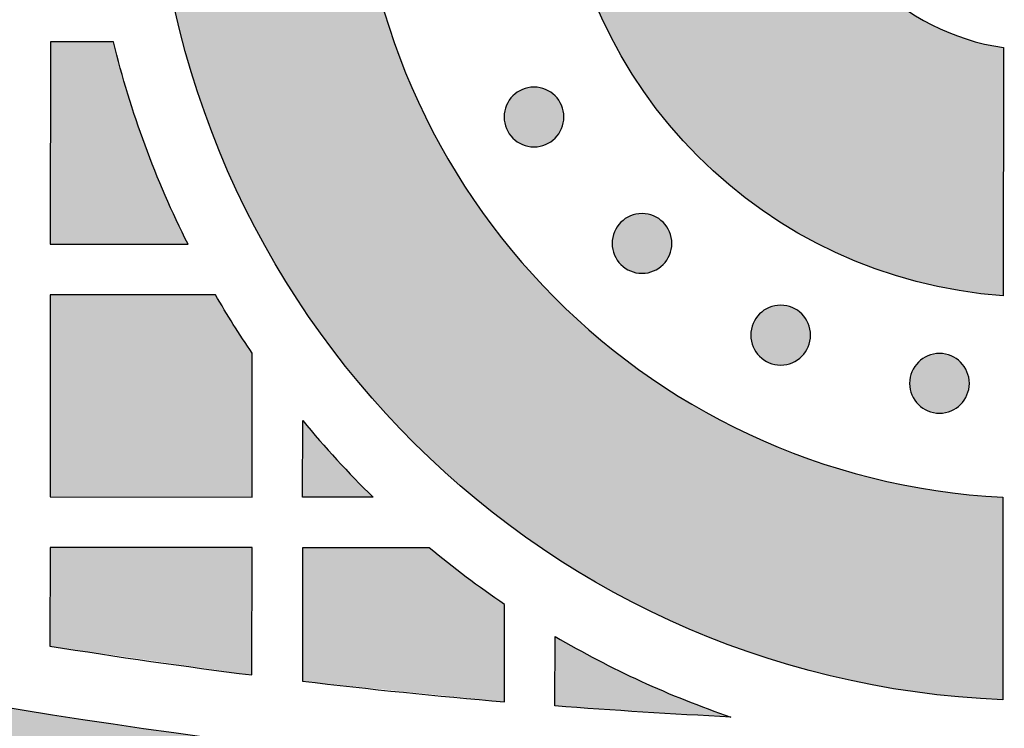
# Model space of a CAD drawing. Header units: millimetres. Extents: x -3873 to -97, y 912 to 4165.
# Tile 76 of 256: x -3389 to -3330, y 1085 to 1127. Entities that reach past the tile are written whole.
import ezdxf

# ---------------------------------------------------------------- set-up
doc = ezdxf.new("R2010")
doc.units = ezdxf.units.MM
doc.layers.add('pattern', color=7, linetype='Continuous', true_color=0x000000)

msp = doc.modelspace()

# ---------------------------------------------------------------- hatches: boundary and pattern name
at = {"layer": 'pattern'}
for points in [[(-3330.398, 1179.691), (-3331.272, 1179.639), (-3332.153, 1179.568), (-3333.039, 1179.476), (-3333.929, 1179.364), (-3334.824, 1179.231), (-3335.723, 1179.077), (-3336.624, 1178.902), (-3337.528, 1178.704), (-3338.433, 1178.485), (-3339.338, 1178.243), (-3340.244, 1177.978), (-3341.149, 1177.69), (-3342.051, 1177.38), (-3342.952, 1177.046), (-3343.849, 1176.689), (-3344.742, 1176.309), (-3345.629, 1175.905), (-3346.511, 1175.479), (-3347.385, 1175.029), (-3348.252, 1174.556), (-3349.11, 1174.06), (-3349.959, 1173.542), (-3350.797, 1173.001), (-3351.624, 1172.438), (-3352.439, 1171.854), (-3353.24, 1171.248), (-3354.028, 1170.621), (-3354.801, 1169.974), (-3355.559, 1169.307), (-3356.301, 1168.62), (-3357.026, 1167.915), (-3357.733, 1167.192), (-3358.421, 1166.451), (-3359.091, 1165.693), (-3359.742, 1164.92), (-3360.372, 1164.131), (-3360.981, 1163.328), (-3361.57, 1162.511), (-3362.137, 1161.682), (-3362.682, 1160.84), (-3363.205, 1159.987), (-3363.705, 1159.124), (-3364.182, 1158.252), (-3364.637, 1157.371), (-3365.068, 1156.483), (-3365.475, 1155.587), (-3365.86, 1154.687), (-3366.22, 1153.781), (-3366.557, 1152.871), (-3366.871, 1151.958), (-3367.162, 1151.043), (-3367.429, 1150.126), (-3367.673, 1149.209), (-3367.894, 1148.292), (-3368.093, 1147.375), (-3368.269, 1146.461), (-3368.423, 1145.549), (-3368.556, 1144.64), (-3368.667, 1143.736), (-3368.757, 1142.835), (-3368.826, 1141.94), (-3368.876, 1141.051), (-3368.905, 1140.168), (-3368.915, 1139.292), (-3368.907, 1138.417), (-3368.879, 1137.534), (-3368.831, 1136.644), (-3368.763, 1135.749), (-3368.675, 1134.849), (-3368.565, 1133.944), (-3368.434, 1133.035), (-3368.282, 1132.123), (-3368.107, 1131.208), (-3367.91, 1130.292), (-3367.69, 1129.374), (-3367.448, 1128.456), (-3367.182, 1127.539), (-3366.893, 1126.623), (-3366.581, 1125.71), (-3366.246, 1124.799), (-3365.886, 1123.893), (-3365.504, 1122.991), (-3365.098, 1122.096), (-3364.668, 1121.206), (-3364.215, 1120.325), (-3363.74, 1119.452), (-3363.241, 1118.588), (-3362.72, 1117.734), (-3362.176, 1116.892), (-3361.61, 1116.061), (-3361.023, 1115.243), (-3360.415, 1114.439), (-3359.786, 1113.649), (-3359.137, 1112.874), (-3358.469, 1112.116), (-3357.781, 1111.374), (-3357.075, 1110.649), (-3356.352, 1109.943), (-3355.612, 1109.255), (-3354.855, 1108.587), (-3354.083, 1107.938), (-3353.296, 1107.31), (-3352.495, 1106.703), (-3351.682, 1106.117), (-3350.856, 1105.552), (-3350.019, 1105.01), (-3349.171, 1104.49), (-3348.314, 1103.993), (-3347.448, 1103.519), (-3346.574, 1103.067), (-3345.693, 1102.639), (-3344.806, 1102.234), (-3343.914, 1101.852), (-3343.018, 1101.494), (-3342.118, 1101.158), (-3341.216, 1100.846), (-3340.311, 1100.557), (-3339.406, 1100.291), (-3338.501, 1100.047), (-3337.596, 1099.826), (-3336.693, 1099.627), (-3335.792, 1099.45), (-3334.894, 1099.294), (-3333.999, 1099.16), (-3333.109, 1099.046), (-3332.223, 1098.953), (-3331.343, 1098.88), (-3330.469, 1098.826), (-3330.479, 1086.815), (-3331.62, 1086.872), (-3332.769, 1086.955), (-3333.926, 1087.063), (-3335.089, 1087.199), (-3336.258, 1087.362), (-3337.432, 1087.552), (-3338.611, 1087.771), (-3339.792, 1088.019), (-3340.976, 1088.296), (-3342.161, 1088.602), (-3343.346, 1088.938), (-3344.53, 1089.305), (-3345.712, 1089.701), (-3346.891, 1090.128), (-3348.066, 1090.586), (-3349.236, 1091.074), (-3350.399, 1091.593), (-3351.554, 1092.143), (-3352.701, 1092.723), (-3353.837, 1093.333), (-3354.963, 1093.974), (-3356.076, 1094.645), (-3357.175, 1095.345), (-3358.26, 1096.075), (-3359.329, 1096.833), (-3360.381, 1097.619), (-3361.414, 1098.433), (-3362.429, 1099.274), (-3363.424, 1100.141), (-3364.397, 1101.034), (-3365.348, 1101.952), (-3366.276, 1102.894), (-3367.18, 1103.858), (-3368.059, 1104.845), (-3368.912, 1105.854), (-3369.739, 1106.882), (-3370.539, 1107.929), (-3371.311, 1108.995), (-3372.055, 1110.077), (-3372.77, 1111.175), (-3373.456, 1112.288), (-3374.112, 1113.415), (-3374.738, 1114.553), (-3375.333, 1115.703), (-3375.898, 1116.863), (-3376.432, 1118.032), (-3376.935, 1119.208), (-3377.407, 1120.391), (-3377.848, 1121.579), (-3378.259, 1122.772), (-3378.639, 1123.967), (-3378.988, 1125.164), (-3379.306, 1126.362), (-3379.595, 1127.559), (-3379.854, 1128.755), (-3380.083, 1129.949), (-3380.284, 1131.139), (-3380.456, 1132.326), (-3380.599, 1133.506), (-3380.715, 1134.681), (-3380.805, 1135.849), (-3380.867, 1137.009), (-3380.904, 1138.161), (-3380.915, 1139.303), (-3380.902, 1140.445), (-3380.863, 1141.597), (-3380.798, 1142.757), (-3380.707, 1143.924), (-3380.589, 1145.099), (-3380.443, 1146.279), (-3380.269, 1147.465), (-3380.067, 1148.655), (-3379.835, 1149.849), (-3379.574, 1151.044), (-3379.284, 1152.241), (-3378.963, 1153.439), (-3378.612, 1154.635), (-3378.23, 1155.83), (-3377.818, 1157.021), (-3377.374, 1158.208), (-3376.9, 1159.39), (-3376.395, 1160.566), (-3375.859, 1161.734), (-3375.292, 1162.893), (-3374.694, 1164.042), (-3374.067, 1165.179), (-3373.409, 1166.305), (-3372.721, 1167.416), (-3372.004, 1168.513), (-3371.259, 1169.594), (-3370.485, 1170.659), (-3369.683, 1171.704), (-3368.854, 1172.731), (-3367.999, 1173.738), (-3367.118, 1174.723), (-3366.212, 1175.686), (-3365.283, 1176.627), (-3364.33, 1177.543), (-3363.355, 1178.434), (-3362.359, 1179.299), (-3361.343, 1180.139), (-3360.308, 1180.951), (-3359.255, 1181.735), (-3358.184, 1182.492), (-3357.098, 1183.219), (-3355.998, 1183.918), (-3354.884, 1184.586), (-3353.757, 1185.225), (-3352.62, 1185.834), (-3351.472, 1186.412), (-3350.316, 1186.96), (-3349.152, 1187.476), (-3347.981, 1187.963), (-3346.806, 1188.418), (-3345.626, 1188.843), (-3344.443, 1189.238), (-3343.258, 1189.602), (-3342.073, 1189.936), (-3340.887, 1190.24), (-3339.703, 1190.515), (-3338.521, 1190.761), (-3337.342, 1190.977), (-3336.168, 1191.166), (-3334.998, 1191.327), (-3333.835, 1191.46), (-3332.678, 1191.567), (-3331.529, 1191.648), (-3330.388, 1191.703)], [(-3548.691, 1152.7), (-3542.831, 1148.543), (-3536.876, 1144.488), (-3530.828, 1140.537), (-3524.69, 1136.694), (-3518.465, 1132.962), (-3512.156, 1129.344), (-3505.766, 1125.842), (-3499.298, 1122.458), (-3492.755, 1119.196), (-3486.142, 1116.058), (-3479.461, 1113.046), (-3472.716, 1110.162), (-3465.91, 1107.409), (-3459.049, 1104.787), (-3452.134, 1102.299), (-3445.171, 1099.947), (-3438.164, 1097.731), (-3431.115, 1095.653), (-3424.03, 1093.714), (-3416.913, 1091.915), (-3409.767, 1090.256), (-3402.597, 1088.739), (-3395.408, 1087.363), (-3388.202, 1086.129), (-3380.985, 1085.038), (-3373.76, 1084.088), (-3366.532, 1083.279), (-3359.304, 1082.613), (-3352.082, 1082.087), (-3344.868, 1081.701), (-3337.668, 1081.454), (-3330.484, 1081.345), (-3330.494, 1069.345), (-3338.889, 1069.481), (-3347.308, 1069.801), (-3355.748, 1070.305), (-3364.201, 1070.996), (-3372.662, 1071.874), (-3381.124, 1072.941), (-3389.582, 1074.197), (-3398.028, 1075.643), (-3406.457, 1077.278), (-3414.862, 1079.103), (-3423.237, 1081.118), (-3431.576, 1083.32), (-3439.872, 1085.71), (-3448.118, 1088.286), (-3456.309, 1091.047), (-3464.439, 1093.99), (-3472.501, 1097.114), (-3480.489, 1100.416), (-3488.398, 1103.893), (-3496.221, 1107.543), (-3503.954, 1111.363), (-3511.59, 1115.348), (-3519.125, 1119.496), (-3526.553, 1123.802), (-3533.869, 1128.263), (-3541.07, 1132.874), (-3548.149, 1137.631), (-3555.104, 1142.529), (-3561.93, 1147.564), (-3568.623, 1152.729), (-3575.179, 1158.022), (-3581.596, 1163.435), (-3579.453, 1163.126), (-3577.313, 1162.767), (-3575.179, 1162.358), (-3573.052, 1161.901), (-3570.934, 1161.393), (-3568.827, 1160.838), (-3566.732, 1160.233), (-3564.65, 1159.58), (-3562.584, 1158.88), (-3560.536, 1158.132), (-3558.506, 1157.339), (-3556.496, 1156.499), (-3554.508, 1155.614), (-3552.544, 1154.686), (-3550.605, 1153.714)], [(-3330.445, 1125.514), (-3330.458, 1110.783), (-3331.042, 1110.83), (-3331.629, 1110.89), (-3332.219, 1110.963), (-3332.812, 1111.049), (-3333.407, 1111.148), (-3334.003, 1111.26), (-3334.601, 1111.386), (-3335.2, 1111.526), (-3335.799, 1111.679), (-3336.398, 1111.847), (-3336.997, 1112.028), (-3337.594, 1112.224), (-3338.191, 1112.434), (-3338.785, 1112.658), (-3339.377, 1112.897), (-3339.967, 1113.15), (-3340.553, 1113.418), (-3341.134, 1113.699), (-3341.712, 1113.995), (-3342.285, 1114.305), (-3342.852, 1114.63), (-3343.413, 1114.968), (-3343.968, 1115.32), (-3344.516, 1115.685), (-3345.056, 1116.064), (-3345.588, 1116.456), (-3346.112, 1116.861), (-3346.628, 1117.279), (-3347.133, 1117.709), (-3347.629, 1118.151), (-3348.115, 1118.605), (-3348.591, 1119.07), (-3349.055, 1119.546), (-3349.508, 1120.033), (-3349.949, 1120.53), (-3350.378, 1121.037), (-3350.795, 1121.552), (-3351.199, 1122.077), (-3351.591, 1122.61), (-3351.969, 1123.151), (-3352.333, 1123.7), (-3352.684, 1124.255), (-3353.021, 1124.817), (-3353.345, 1125.385), (-3353.654, 1125.958), (-3353.949, 1126.536), (-3354.229, 1127.118), (-3354.496, 1127.705), (-3354.748, 1128.294), (-3354.985, 1128.887), (-3355.209, 1129.482), (-3355.418, 1130.078), (-3355.612, 1130.677), (-3355.793, 1131.276), (-3355.959, 1131.875), (-3356.112, 1132.475), (-3356.25, 1133.073), (-3356.375, 1133.672), (-3356.486, 1134.268), (-3356.584, 1134.863), (-3356.669, 1135.456), (-3356.741, 1136.046), (-3356.8, 1136.633), (-3356.847, 1137.217), (-3342.115, 1137.204), (-3342.076, 1136.949), (-3342.031, 1136.692), (-3341.981, 1136.435), (-3341.926, 1136.177), (-3341.866, 1135.919), (-3341.8, 1135.661), (-3341.73, 1135.403), (-3341.653, 1135.145), (-3341.572, 1134.887), (-3341.484, 1134.629), (-3341.392, 1134.373), (-3341.294, 1134.117), (-3341.19, 1133.862), (-3341.081, 1133.608), (-3340.966, 1133.355), (-3340.846, 1133.104), (-3340.721, 1132.855), (-3340.59, 1132.607), (-3340.454, 1132.361), (-3340.312, 1132.118), (-3340.165, 1131.877), (-3340.013, 1131.638), (-3339.855, 1131.402), (-3339.693, 1131.169), (-3339.525, 1130.939), (-3339.352, 1130.712), (-3339.175, 1130.488), (-3338.993, 1130.268), (-3338.806, 1130.051), (-3338.614, 1129.838), (-3338.418, 1129.63), (-3338.218, 1129.425), (-3338.014, 1129.224), (-3337.805, 1129.028), (-3337.593, 1128.836), (-3337.376, 1128.649), (-3337.157, 1128.466), (-3336.933, 1128.288), (-3336.706, 1128.115), (-3336.477, 1127.947), (-3336.244, 1127.784), (-3336.008, 1127.626), (-3335.77, 1127.474), (-3335.529, 1127.326), (-3335.285, 1127.184), (-3335.04, 1127.047), (-3334.793, 1126.916), (-3334.543, 1126.79), (-3334.292, 1126.67), (-3334.04, 1126.555), (-3333.786, 1126.445), (-3333.531, 1126.341), (-3333.276, 1126.242), (-3333.019, 1126.149), (-3332.762, 1126.062), (-3332.504, 1125.98), (-3332.246, 1125.903), (-3331.988, 1125.832), (-3331.73, 1125.766), (-3331.472, 1125.705), (-3331.215, 1125.649), (-3330.958, 1125.599), (-3330.701, 1125.554)], [(-3378.874, 1113.842), (-3379.574, 1115.282), (-3380.234, 1116.742), (-3380.852, 1118.221), (-3381.428, 1119.718), (-3381.962, 1121.231), (-3382.452, 1122.758), (-3382.898, 1124.297), (-3383.3, 1125.846), (-3387.043, 1125.849), (-3387.054, 1113.85)], [(-3357.07, 1120.141), (-3357.098, 1120.113), (-3357.127, 1120.086), (-3357.157, 1120.059), (-3357.187, 1120.033), (-3357.219, 1120.007), (-3357.251, 1119.982), (-3357.285, 1119.958), (-3357.319, 1119.934), (-3357.354, 1119.91), (-3357.39, 1119.887), (-3357.426, 1119.865), (-3357.463, 1119.844), (-3357.501, 1119.824), (-3357.54, 1119.804), (-3357.58, 1119.785), (-3357.62, 1119.767), (-3357.66, 1119.75), (-3357.702, 1119.734), (-3357.744, 1119.719), (-3357.786, 1119.705), (-3357.829, 1119.692), (-3357.873, 1119.68), (-3357.917, 1119.669), (-3357.961, 1119.659), (-3358.006, 1119.651), (-3358.051, 1119.643), (-3358.096, 1119.637), (-3358.141, 1119.631), (-3358.187, 1119.627), (-3358.233, 1119.624), (-3358.279, 1119.623), (-3358.325, 1119.622), (-3358.371, 1119.623), (-3358.416, 1119.625), (-3358.462, 1119.628), (-3358.508, 1119.632), (-3358.553, 1119.637), (-3358.599, 1119.644), (-3358.643, 1119.651), (-3358.688, 1119.66), (-3358.732, 1119.67), (-3358.776, 1119.681), (-3358.82, 1119.693), (-3358.863, 1119.706), (-3358.905, 1119.72), (-3358.947, 1119.735), (-3358.988, 1119.752), (-3359.029, 1119.769), (-3359.069, 1119.787), (-3359.109, 1119.806), (-3359.147, 1119.825), (-3359.185, 1119.846), (-3359.223, 1119.867), (-3359.259, 1119.889), (-3359.295, 1119.912), (-3359.33, 1119.935), (-3359.364, 1119.959), (-3359.397, 1119.984), (-3359.429, 1120.009), (-3359.461, 1120.035), (-3359.492, 1120.061), (-3359.522, 1120.088), (-3359.551, 1120.115), (-3359.579, 1120.143), (-3359.606, 1120.171), (-3359.633, 1120.2), (-3359.66, 1120.23), (-3359.686, 1120.261), (-3359.712, 1120.292), (-3359.737, 1120.325), (-3359.762, 1120.358), (-3359.786, 1120.392), (-3359.809, 1120.427), (-3359.832, 1120.463), (-3359.854, 1120.5), (-3359.875, 1120.537), (-3359.896, 1120.575), (-3359.915, 1120.614), (-3359.934, 1120.653), (-3359.952, 1120.693), (-3359.969, 1120.734), (-3359.985, 1120.775), (-3360, 1120.817), (-3360.014, 1120.86), (-3360.027, 1120.903), (-3360.039, 1120.946), (-3360.05, 1120.99), (-3360.06, 1121.034), (-3360.069, 1121.079), (-3360.076, 1121.124), (-3360.083, 1121.169), (-3360.088, 1121.215), (-3360.092, 1121.26), (-3360.095, 1121.306), (-3360.097, 1121.352), (-3360.097, 1121.398), (-3360.097, 1121.444), (-3360.095, 1121.49), (-3360.092, 1121.536), (-3360.088, 1121.581), (-3360.082, 1121.627), (-3360.076, 1121.672), (-3360.068, 1121.717), (-3360.059, 1121.761), (-3360.049, 1121.806), (-3360.038, 1121.85), (-3360.026, 1121.893), (-3360.013, 1121.936), (-3359.999, 1121.979), (-3359.984, 1122.02), (-3359.968, 1122.062), (-3359.951, 1122.103), (-3359.933, 1122.143), (-3359.914, 1122.182), (-3359.894, 1122.221), (-3359.874, 1122.259), (-3359.852, 1122.296), (-3359.83, 1122.332), (-3359.808, 1122.368), (-3359.784, 1122.403), (-3359.76, 1122.437), (-3359.735, 1122.47), (-3359.71, 1122.503), (-3359.684, 1122.534), (-3359.658, 1122.565), (-3359.631, 1122.595), (-3359.604, 1122.624), (-3359.577, 1122.652), (-3359.548, 1122.68), (-3359.519, 1122.707), (-3359.489, 1122.733), (-3359.459, 1122.76), (-3359.427, 1122.785), (-3359.395, 1122.811), (-3359.361, 1122.835), (-3359.327, 1122.859), (-3359.292, 1122.883), (-3359.256, 1122.905), (-3359.22, 1122.927), (-3359.183, 1122.949), (-3359.145, 1122.969), (-3359.106, 1122.989), (-3359.066, 1123.007), (-3359.026, 1123.025), (-3358.986, 1123.042), (-3358.944, 1123.058), (-3358.902, 1123.073), (-3358.86, 1123.088), (-3358.817, 1123.101), (-3358.773, 1123.113), (-3358.729, 1123.124), (-3358.685, 1123.133), (-3358.64, 1123.142), (-3358.595, 1123.15), (-3358.55, 1123.156), (-3358.505, 1123.161), (-3358.459, 1123.165), (-3358.413, 1123.168), (-3358.367, 1123.17), (-3358.321, 1123.171), (-3358.276, 1123.17), (-3358.23, 1123.168), (-3358.184, 1123.165), (-3358.138, 1123.161), (-3358.093, 1123.156), (-3358.048, 1123.149), (-3358.003, 1123.142), (-3357.958, 1123.133), (-3357.914, 1123.123), (-3357.87, 1123.112), (-3357.826, 1123.1), (-3357.783, 1123.087), (-3357.741, 1123.072), (-3357.699, 1123.057), (-3357.658, 1123.041), (-3357.617, 1123.024), (-3357.577, 1123.006), (-3357.537, 1122.987), (-3357.499, 1122.968), (-3357.461, 1122.947), (-3357.423, 1122.926), (-3357.387, 1122.904), (-3357.351, 1122.881), (-3357.316, 1122.857), (-3357.282, 1122.833), (-3357.249, 1122.809), (-3357.217, 1122.783), (-3357.185, 1122.758), (-3357.154, 1122.731), (-3357.124, 1122.705), (-3357.095, 1122.677), (-3357.067, 1122.65), (-3357.04, 1122.622), (-3357.013, 1122.593), (-3356.986, 1122.563), (-3356.96, 1122.532), (-3356.934, 1122.5), (-3356.909, 1122.468), (-3356.884, 1122.435), (-3356.86, 1122.401), (-3356.837, 1122.366), (-3356.814, 1122.33), (-3356.792, 1122.293), (-3356.771, 1122.256), (-3356.75, 1122.218), (-3356.731, 1122.179), (-3356.712, 1122.14), (-3356.694, 1122.1), (-3356.677, 1122.059), (-3356.661, 1122.018), (-3356.646, 1121.976), (-3356.632, 1121.933), (-3356.619, 1121.89), (-3356.607, 1121.847), (-3356.596, 1121.803), (-3356.586, 1121.758), (-3356.577, 1121.714), (-3356.57, 1121.669), (-3356.563, 1121.624), (-3356.558, 1121.578), (-3356.554, 1121.532), (-3356.551, 1121.487), (-3356.549, 1121.441), (-3356.549, 1121.395), (-3356.549, 1121.349), (-3356.551, 1121.303), (-3356.554, 1121.257), (-3356.558, 1121.212), (-3356.564, 1121.166), (-3356.57, 1121.121), (-3356.578, 1121.076), (-3356.587, 1121.031), (-3356.597, 1120.987), (-3356.608, 1120.943), (-3356.62, 1120.9), (-3356.633, 1120.857), (-3356.647, 1120.814), (-3356.662, 1120.772), (-3356.678, 1120.731), (-3356.695, 1120.69), (-3356.713, 1120.65), (-3356.732, 1120.611), (-3356.752, 1120.572), (-3356.772, 1120.534), (-3356.794, 1120.497), (-3356.816, 1120.46), (-3356.839, 1120.425), (-3356.862, 1120.39), (-3356.886, 1120.356), (-3356.911, 1120.322), (-3356.936, 1120.29), (-3356.962, 1120.258), (-3356.988, 1120.228), (-3357.015, 1120.198), (-3357.042, 1120.169)], [(-3350.654, 1112.636), (-3350.682, 1112.608), (-3350.711, 1112.581), (-3350.741, 1112.555), (-3350.772, 1112.528), (-3350.804, 1112.503), (-3350.836, 1112.477), (-3350.869, 1112.453), (-3350.904, 1112.429), (-3350.938, 1112.405), (-3350.974, 1112.383), (-3351.011, 1112.361), (-3351.048, 1112.34), (-3351.086, 1112.319), (-3351.125, 1112.299), (-3351.164, 1112.281), (-3351.204, 1112.263), (-3351.245, 1112.246), (-3351.286, 1112.23), (-3351.328, 1112.215), (-3351.371, 1112.201), (-3351.414, 1112.187), (-3351.457, 1112.175), (-3351.501, 1112.165), (-3351.546, 1112.155), (-3351.59, 1112.146), (-3351.635, 1112.138), (-3351.68, 1112.132), (-3351.726, 1112.127), (-3351.772, 1112.123), (-3351.817, 1112.12), (-3351.863, 1112.118), (-3351.909, 1112.117), (-3351.955, 1112.118), (-3352.001, 1112.12), (-3352.047, 1112.123), (-3352.092, 1112.127), (-3352.138, 1112.132), (-3352.183, 1112.139), (-3352.228, 1112.147), (-3352.273, 1112.155), (-3352.317, 1112.165), (-3352.361, 1112.176), (-3352.404, 1112.188), (-3352.447, 1112.201), (-3352.49, 1112.216), (-3352.532, 1112.231), (-3352.573, 1112.247), (-3352.614, 1112.264), (-3352.654, 1112.282), (-3352.693, 1112.301), (-3352.732, 1112.321), (-3352.77, 1112.341), (-3352.807, 1112.362), (-3352.844, 1112.384), (-3352.879, 1112.407), (-3352.914, 1112.431), (-3352.948, 1112.455), (-3352.982, 1112.479), (-3353.014, 1112.505), (-3353.046, 1112.53), (-3353.076, 1112.557), (-3353.106, 1112.583), (-3353.135, 1112.611), (-3353.163, 1112.638), (-3353.191, 1112.666), (-3353.218, 1112.695), (-3353.245, 1112.725), (-3353.271, 1112.756), (-3353.297, 1112.788), (-3353.322, 1112.82), (-3353.346, 1112.853), (-3353.37, 1112.888), (-3353.394, 1112.923), (-3353.417, 1112.958), (-3353.439, 1112.995), (-3353.46, 1113.032), (-3353.48, 1113.07), (-3353.5, 1113.109), (-3353.519, 1113.148), (-3353.537, 1113.188), (-3353.554, 1113.229), (-3353.57, 1113.271), (-3353.585, 1113.312), (-3353.599, 1113.355), (-3353.612, 1113.398), (-3353.624, 1113.441), (-3353.635, 1113.485), (-3353.645, 1113.53), (-3353.653, 1113.574), (-3353.661, 1113.619), (-3353.667, 1113.665), (-3353.673, 1113.71), (-3353.677, 1113.756), (-3353.68, 1113.801), (-3353.681, 1113.847), (-3353.682, 1113.893), (-3353.681, 1113.939), (-3353.679, 1113.985), (-3353.676, 1114.031), (-3353.672, 1114.076), (-3353.667, 1114.122), (-3353.66, 1114.167), (-3353.653, 1114.212), (-3353.644, 1114.257), (-3353.634, 1114.301), (-3353.623, 1114.345), (-3353.611, 1114.388), (-3353.598, 1114.431), (-3353.584, 1114.474), (-3353.569, 1114.516), (-3353.552, 1114.557), (-3353.535, 1114.598), (-3353.517, 1114.638), (-3353.499, 1114.677), (-3353.479, 1114.716), (-3353.458, 1114.754), (-3353.437, 1114.791), (-3353.415, 1114.828), (-3353.392, 1114.863), (-3353.369, 1114.898), (-3353.345, 1114.932), (-3353.32, 1114.966), (-3353.295, 1114.998), (-3353.269, 1115.03), (-3353.243, 1115.06), (-3353.216, 1115.09), (-3353.189, 1115.119), (-3353.161, 1115.147), (-3353.133, 1115.175), (-3353.104, 1115.202), (-3353.074, 1115.229), (-3353.043, 1115.255), (-3353.012, 1115.281), (-3352.979, 1115.306), (-3352.946, 1115.331), (-3352.912, 1115.355), (-3352.877, 1115.378), (-3352.841, 1115.401), (-3352.805, 1115.423), (-3352.767, 1115.444), (-3352.729, 1115.464), (-3352.69, 1115.484), (-3352.651, 1115.503), (-3352.611, 1115.521), (-3352.57, 1115.538), (-3352.529, 1115.554), (-3352.487, 1115.569), (-3352.444, 1115.583), (-3352.401, 1115.596), (-3352.358, 1115.608), (-3352.314, 1115.619), (-3352.27, 1115.629), (-3352.225, 1115.637), (-3352.18, 1115.645), (-3352.135, 1115.651), (-3352.089, 1115.657), (-3352.044, 1115.661), (-3351.998, 1115.664), (-3351.952, 1115.665), (-3351.906, 1115.666), (-3351.86, 1115.665), (-3351.814, 1115.664), (-3351.768, 1115.661), (-3351.723, 1115.656), (-3351.677, 1115.651), (-3351.632, 1115.644), (-3351.587, 1115.637), (-3351.543, 1115.628), (-3351.498, 1115.618), (-3351.454, 1115.607), (-3351.411, 1115.595), (-3351.368, 1115.582), (-3351.325, 1115.568), (-3351.284, 1115.553), (-3351.242, 1115.536), (-3351.201, 1115.519), (-3351.161, 1115.501), (-3351.122, 1115.483), (-3351.083, 1115.463), (-3351.045, 1115.442), (-3351.008, 1115.421), (-3350.972, 1115.399), (-3350.936, 1115.376), (-3350.901, 1115.353), (-3350.867, 1115.329), (-3350.834, 1115.304), (-3350.801, 1115.279), (-3350.77, 1115.253), (-3350.739, 1115.227), (-3350.709, 1115.2), (-3350.68, 1115.173), (-3350.652, 1115.145), (-3350.624, 1115.117), (-3350.597, 1115.088), (-3350.571, 1115.058), (-3350.544, 1115.027), (-3350.519, 1114.996), (-3350.493, 1114.963), (-3350.469, 1114.93), (-3350.445, 1114.896), (-3350.421, 1114.861), (-3350.399, 1114.825), (-3350.377, 1114.789), (-3350.355, 1114.751), (-3350.335, 1114.713), (-3350.315, 1114.675), (-3350.297, 1114.635), (-3350.279, 1114.595), (-3350.262, 1114.554), (-3350.246, 1114.513), (-3350.231, 1114.471), (-3350.216, 1114.428), (-3350.203, 1114.385), (-3350.191, 1114.342), (-3350.18, 1114.298), (-3350.171, 1114.254), (-3350.162, 1114.209), (-3350.154, 1114.164), (-3350.148, 1114.119), (-3350.143, 1114.073), (-3350.139, 1114.028), (-3350.136, 1113.982), (-3350.134, 1113.936), (-3350.133, 1113.89), (-3350.134, 1113.844), (-3350.136, 1113.798), (-3350.139, 1113.753), (-3350.143, 1113.707), (-3350.148, 1113.661), (-3350.155, 1113.616), (-3350.162, 1113.571), (-3350.171, 1113.527), (-3350.181, 1113.482), (-3350.192, 1113.438), (-3350.204, 1113.395), (-3350.217, 1113.352), (-3350.232, 1113.31), (-3350.247, 1113.268), (-3350.263, 1113.226), (-3350.28, 1113.186), (-3350.298, 1113.145), (-3350.317, 1113.106), (-3350.336, 1113.067), (-3350.357, 1113.029), (-3350.378, 1112.992), (-3350.4, 1112.956), (-3350.423, 1112.92), (-3350.447, 1112.885), (-3350.471, 1112.851), (-3350.495, 1112.818), (-3350.521, 1112.785), (-3350.546, 1112.754), (-3350.573, 1112.723), (-3350.599, 1112.693), (-3350.627, 1112.664)], [(-3375.06, 1107.379), (-3375.63, 1108.229), (-3376.184, 1109.09), (-3376.723, 1109.961), (-3377.246, 1110.841), (-3387.056, 1110.849), (-3387.067, 1098.849), (-3375.067, 1098.839)], [(-3342.417, 1107.194), (-3342.445, 1107.166), (-3342.474, 1107.139), (-3342.504, 1107.113), (-3342.535, 1107.086), (-3342.566, 1107.061), (-3342.599, 1107.035), (-3342.632, 1107.011), (-3342.666, 1106.987), (-3342.701, 1106.963), (-3342.737, 1106.941), (-3342.774, 1106.919), (-3342.811, 1106.897), (-3342.849, 1106.877), (-3342.888, 1106.857), (-3342.927, 1106.839), (-3342.967, 1106.821), (-3343.008, 1106.804), (-3343.049, 1106.788), (-3343.091, 1106.773), (-3343.134, 1106.758), (-3343.177, 1106.745), (-3343.22, 1106.733), (-3343.264, 1106.722), (-3343.308, 1106.713), (-3343.353, 1106.704), (-3343.398, 1106.696), (-3343.443, 1106.69), (-3343.489, 1106.685), (-3343.534, 1106.681), (-3343.58, 1106.678), (-3343.626, 1106.676), (-3343.672, 1106.675), (-3343.718, 1106.676), (-3343.764, 1106.678), (-3343.81, 1106.681), (-3343.855, 1106.685), (-3343.901, 1106.69), (-3343.946, 1106.697), (-3343.991, 1106.705), (-3344.035, 1106.713), (-3344.08, 1106.723), (-3344.124, 1106.734), (-3344.167, 1106.746), (-3344.21, 1106.759), (-3344.253, 1106.774), (-3344.294, 1106.789), (-3344.336, 1106.805), (-3344.377, 1106.822), (-3344.417, 1106.84), (-3344.456, 1106.859), (-3344.495, 1106.878), (-3344.533, 1106.899), (-3344.57, 1106.92), (-3344.606, 1106.942), (-3344.642, 1106.965), (-3344.677, 1106.989), (-3344.711, 1107.013), (-3344.744, 1107.037), (-3344.777, 1107.063), (-3344.808, 1107.088), (-3344.839, 1107.115), (-3344.869, 1107.141), (-3344.898, 1107.169), (-3344.926, 1107.196), (-3344.954, 1107.224), (-3344.981, 1107.253), (-3345.007, 1107.283), (-3345.034, 1107.314), (-3345.059, 1107.346), (-3345.085, 1107.378), (-3345.109, 1107.411), (-3345.133, 1107.446), (-3345.157, 1107.48), (-3345.179, 1107.516), (-3345.201, 1107.553), (-3345.223, 1107.59), (-3345.243, 1107.628), (-3345.263, 1107.667), (-3345.281, 1107.706), (-3345.299, 1107.746), (-3345.316, 1107.787), (-3345.332, 1107.828), (-3345.347, 1107.87), (-3345.362, 1107.913), (-3345.375, 1107.956), (-3345.387, 1107.999), (-3345.398, 1108.043), (-3345.407, 1108.088), (-3345.416, 1108.132), (-3345.424, 1108.177), (-3345.43, 1108.222), (-3345.435, 1108.268), (-3345.439, 1108.314), (-3345.442, 1108.359), (-3345.444, 1108.405), (-3345.445, 1108.451), (-3345.444, 1108.497), (-3345.442, 1108.543), (-3345.439, 1108.589), (-3345.435, 1108.634), (-3345.43, 1108.68), (-3345.423, 1108.725), (-3345.416, 1108.77), (-3345.407, 1108.815), (-3345.397, 1108.859), (-3345.386, 1108.903), (-3345.374, 1108.946), (-3345.361, 1108.989), (-3345.346, 1109.032), (-3345.331, 1109.074), (-3345.315, 1109.115), (-3345.298, 1109.156), (-3345.28, 1109.196), (-3345.261, 1109.235), (-3345.242, 1109.274), (-3345.221, 1109.312), (-3345.2, 1109.349), (-3345.178, 1109.386), (-3345.155, 1109.421), (-3345.132, 1109.456), (-3345.107, 1109.49), (-3345.083, 1109.524), (-3345.057, 1109.556), (-3345.032, 1109.588), (-3345.005, 1109.618), (-3344.979, 1109.648), (-3344.951, 1109.677), (-3344.924, 1109.705), (-3344.896, 1109.733), (-3344.867, 1109.76), (-3344.837, 1109.787), (-3344.806, 1109.813), (-3344.774, 1109.839), (-3344.742, 1109.864), (-3344.709, 1109.888), (-3344.675, 1109.912), (-3344.64, 1109.936), (-3344.604, 1109.959), (-3344.567, 1109.981), (-3344.53, 1110.002), (-3344.492, 1110.022), (-3344.453, 1110.042), (-3344.414, 1110.061), (-3344.374, 1110.079), (-3344.333, 1110.096), (-3344.292, 1110.112), (-3344.25, 1110.127), (-3344.207, 1110.141), (-3344.164, 1110.154), (-3344.121, 1110.166), (-3344.077, 1110.177), (-3344.032, 1110.187), (-3343.988, 1110.195), (-3343.943, 1110.203), (-3343.898, 1110.209), (-3343.852, 1110.215), (-3343.806, 1110.219), (-3343.761, 1110.222), (-3343.715, 1110.223), (-3343.669, 1110.224), (-3343.623, 1110.223), (-3343.577, 1110.221), (-3343.531, 1110.218), (-3343.486, 1110.214), (-3343.44, 1110.209), (-3343.395, 1110.202), (-3343.35, 1110.195), (-3343.305, 1110.186), (-3343.261, 1110.176), (-3343.217, 1110.165), (-3343.174, 1110.153), (-3343.131, 1110.14), (-3343.088, 1110.126), (-3343.046, 1110.111), (-3343.005, 1110.094), (-3342.964, 1110.077), (-3342.924, 1110.059), (-3342.885, 1110.041), (-3342.846, 1110.021), (-3342.808, 1110), (-3342.771, 1109.979), (-3342.734, 1109.957), (-3342.699, 1109.934), (-3342.664, 1109.911), (-3342.63, 1109.887), (-3342.596, 1109.862), (-3342.564, 1109.837), (-3342.532, 1109.811), (-3342.502, 1109.785), (-3342.472, 1109.758), (-3342.443, 1109.731), (-3342.415, 1109.703), (-3342.387, 1109.675), (-3342.36, 1109.646), (-3342.333, 1109.616), (-3342.307, 1109.585), (-3342.281, 1109.554), (-3342.256, 1109.521), (-3342.232, 1109.488), (-3342.208, 1109.454), (-3342.184, 1109.419), (-3342.161, 1109.383), (-3342.139, 1109.347), (-3342.118, 1109.309), (-3342.098, 1109.271), (-3342.078, 1109.232), (-3342.059, 1109.193), (-3342.041, 1109.153), (-3342.024, 1109.112), (-3342.008, 1109.071), (-3341.993, 1109.029), (-3341.979, 1108.986), (-3341.966, 1108.943), (-3341.954, 1108.9), (-3341.943, 1108.856), (-3341.933, 1108.812), (-3341.925, 1108.767), (-3341.917, 1108.722), (-3341.911, 1108.677), (-3341.905, 1108.631), (-3341.901, 1108.586), (-3341.898, 1108.54), (-3341.897, 1108.494), (-3341.896, 1108.448), (-3341.897, 1108.402), (-3341.899, 1108.356), (-3341.902, 1108.31), (-3341.906, 1108.265), (-3341.911, 1108.219), (-3341.918, 1108.174), (-3341.925, 1108.129), (-3341.934, 1108.085), (-3341.944, 1108.04), (-3341.955, 1107.996), (-3341.967, 1107.953), (-3341.98, 1107.91), (-3341.994, 1107.867), (-3342.009, 1107.826), (-3342.026, 1107.784), (-3342.043, 1107.743), (-3342.061, 1107.703), (-3342.08, 1107.664), (-3342.099, 1107.625), (-3342.12, 1107.587), (-3342.141, 1107.55), (-3342.163, 1107.514), (-3342.186, 1107.478), (-3342.209, 1107.443), (-3342.233, 1107.409), (-3342.258, 1107.376), (-3342.283, 1107.343), (-3342.309, 1107.312), (-3342.335, 1107.281), (-3342.362, 1107.251), (-3342.389, 1107.222)], [(-3332.986, 1104.332), (-3333.014, 1104.305), (-3333.043, 1104.278), (-3333.073, 1104.251), (-3333.104, 1104.225), (-3333.135, 1104.199), (-3333.168, 1104.174), (-3333.201, 1104.149), (-3333.235, 1104.125), (-3333.27, 1104.102), (-3333.306, 1104.079), (-3333.342, 1104.057), (-3333.38, 1104.036), (-3333.418, 1104.015), (-3333.456, 1103.996), (-3333.496, 1103.977), (-3333.536, 1103.959), (-3333.577, 1103.942), (-3333.618, 1103.926), (-3333.66, 1103.911), (-3333.702, 1103.897), (-3333.745, 1103.884), (-3333.789, 1103.872), (-3333.833, 1103.861), (-3333.877, 1103.851), (-3333.922, 1103.842), (-3333.967, 1103.835), (-3334.012, 1103.828), (-3334.057, 1103.823), (-3334.103, 1103.819), (-3334.149, 1103.816), (-3334.195, 1103.814), (-3334.241, 1103.814), (-3334.287, 1103.814), (-3334.333, 1103.816), (-3334.378, 1103.819), (-3334.424, 1103.823), (-3334.469, 1103.829), (-3334.515, 1103.835), (-3334.56, 1103.843), (-3334.604, 1103.852), (-3334.649, 1103.862), (-3334.692, 1103.873), (-3334.736, 1103.885), (-3334.779, 1103.898), (-3334.821, 1103.912), (-3334.863, 1103.927), (-3334.905, 1103.943), (-3334.945, 1103.96), (-3334.985, 1103.978), (-3335.025, 1103.997), (-3335.063, 1104.017), (-3335.101, 1104.037), (-3335.139, 1104.059), (-3335.175, 1104.081), (-3335.211, 1104.103), (-3335.246, 1104.127), (-3335.28, 1104.151), (-3335.313, 1104.176), (-3335.346, 1104.201), (-3335.377, 1104.227), (-3335.408, 1104.253), (-3335.438, 1104.28), (-3335.467, 1104.307), (-3335.495, 1104.334), (-3335.522, 1104.363), (-3335.55, 1104.392), (-3335.576, 1104.422), (-3335.602, 1104.452), (-3335.628, 1104.484), (-3335.653, 1104.516), (-3335.678, 1104.55), (-3335.702, 1104.584), (-3335.725, 1104.619), (-3335.748, 1104.655), (-3335.77, 1104.691), (-3335.791, 1104.728), (-3335.812, 1104.766), (-3335.831, 1104.805), (-3335.85, 1104.845), (-3335.868, 1104.885), (-3335.885, 1104.925), (-3335.901, 1104.967), (-3335.916, 1105.009), (-3335.93, 1105.051), (-3335.943, 1105.094), (-3335.955, 1105.138), (-3335.966, 1105.182), (-3335.976, 1105.226), (-3335.985, 1105.271), (-3335.992, 1105.316), (-3335.999, 1105.361), (-3336.004, 1105.406), (-3336.008, 1105.452), (-3336.011, 1105.498), (-3336.013, 1105.544), (-3336.013, 1105.59), (-3336.013, 1105.635), (-3336.011, 1105.681), (-3336.008, 1105.727), (-3336.004, 1105.773), (-3335.998, 1105.818), (-3335.992, 1105.863), (-3335.984, 1105.908), (-3335.975, 1105.953), (-3335.966, 1105.997), (-3335.955, 1106.041), (-3335.943, 1106.085), (-3335.929, 1106.128), (-3335.915, 1106.17), (-3335.9, 1106.212), (-3335.884, 1106.253), (-3335.867, 1106.294), (-3335.849, 1106.334), (-3335.83, 1106.374), (-3335.81, 1106.412), (-3335.79, 1106.45), (-3335.769, 1106.488), (-3335.746, 1106.524), (-3335.724, 1106.56), (-3335.7, 1106.595), (-3335.676, 1106.629), (-3335.651, 1106.662), (-3335.626, 1106.694), (-3335.6, 1106.726), (-3335.574, 1106.757), (-3335.547, 1106.787), (-3335.52, 1106.816), (-3335.493, 1106.844), (-3335.465, 1106.871), (-3335.435, 1106.898), (-3335.406, 1106.925), (-3335.375, 1106.951), (-3335.343, 1106.977), (-3335.311, 1107.002), (-3335.277, 1107.027), (-3335.243, 1107.051), (-3335.208, 1107.074), (-3335.173, 1107.097), (-3335.136, 1107.119), (-3335.099, 1107.14), (-3335.061, 1107.161), (-3335.022, 1107.18), (-3334.983, 1107.199), (-3334.942, 1107.217), (-3334.902, 1107.234), (-3334.86, 1107.25), (-3334.818, 1107.265), (-3334.776, 1107.279), (-3334.733, 1107.292), (-3334.689, 1107.304), (-3334.646, 1107.315), (-3334.601, 1107.325), (-3334.557, 1107.334), (-3334.512, 1107.341), (-3334.466, 1107.348), (-3334.421, 1107.353), (-3334.375, 1107.357), (-3334.329, 1107.36), (-3334.284, 1107.362), (-3334.238, 1107.362), (-3334.192, 1107.362), (-3334.146, 1107.36), (-3334.1, 1107.357), (-3334.054, 1107.353), (-3334.009, 1107.347), (-3333.964, 1107.341), (-3333.919, 1107.333), (-3333.874, 1107.324), (-3333.83, 1107.314), (-3333.786, 1107.303), (-3333.742, 1107.291), (-3333.699, 1107.278), (-3333.657, 1107.264), (-3333.615, 1107.249), (-3333.574, 1107.233), (-3333.533, 1107.216), (-3333.493, 1107.198), (-3333.454, 1107.179), (-3333.415, 1107.159), (-3333.377, 1107.139), (-3333.34, 1107.117), (-3333.303, 1107.095), (-3333.267, 1107.073), (-3333.233, 1107.049), (-3333.198, 1107.025), (-3333.165, 1107), (-3333.133, 1106.975), (-3333.101, 1106.949), (-3333.07, 1106.923), (-3333.041, 1106.896), (-3333.012, 1106.869), (-3332.983, 1106.842), (-3332.956, 1106.813), (-3332.929, 1106.784), (-3332.902, 1106.754), (-3332.876, 1106.724), (-3332.85, 1106.692), (-3332.825, 1106.66), (-3332.8, 1106.626), (-3332.776, 1106.592), (-3332.753, 1106.557), (-3332.73, 1106.521), (-3332.708, 1106.485), (-3332.687, 1106.448), (-3332.667, 1106.41), (-3332.647, 1106.371), (-3332.628, 1106.331), (-3332.61, 1106.291), (-3332.593, 1106.251), (-3332.577, 1106.209), (-3332.562, 1106.167), (-3332.548, 1106.125), (-3332.535, 1106.082), (-3332.523, 1106.038), (-3332.512, 1105.994), (-3332.502, 1105.95), (-3332.493, 1105.905), (-3332.486, 1105.86), (-3332.479, 1105.815), (-3332.474, 1105.77), (-3332.47, 1105.724), (-3332.467, 1105.678), (-3332.465, 1105.632), (-3332.465, 1105.586), (-3332.465, 1105.541), (-3332.467, 1105.495), (-3332.47, 1105.449), (-3332.475, 1105.403), (-3332.48, 1105.358), (-3332.486, 1105.313), (-3332.494, 1105.268), (-3332.503, 1105.223), (-3332.513, 1105.179), (-3332.524, 1105.135), (-3332.536, 1105.091), (-3332.549, 1105.048), (-3332.563, 1105.006), (-3332.578, 1104.964), (-3332.594, 1104.923), (-3332.611, 1104.882), (-3332.629, 1104.842), (-3332.648, 1104.802), (-3332.668, 1104.764), (-3332.688, 1104.726), (-3332.71, 1104.688), (-3332.732, 1104.652), (-3332.755, 1104.616), (-3332.778, 1104.581), (-3332.802, 1104.547), (-3332.827, 1104.514), (-3332.852, 1104.482), (-3332.878, 1104.45), (-3332.904, 1104.419), (-3332.931, 1104.389), (-3332.958, 1104.36)], [(-3372.063, 1103.387), (-3371.065, 1102.206), (-3370.034, 1101.052), (-3368.972, 1099.928), (-3367.88, 1098.833), (-3372.067, 1098.836)], [(-3387.074, 1090), (-3375.076, 1088.282), (-3375.07, 1095.839), (-3387.069, 1095.849)], [(-3360.078, 1086.692), (-3360.073, 1092.469), (-3361.222, 1093.267), (-3362.352, 1094.094), (-3363.461, 1094.948), (-3364.548, 1095.83), (-3372.069, 1095.836), (-3372.076, 1087.914)], [(-3357.077, 1086.447), (-3357.074, 1090.575), (-3355.826, 1089.862), (-3354.56, 1089.181), (-3353.275, 1088.531), (-3351.974, 1087.915), (-3350.658, 1087.331), (-3349.328, 1086.782), (-3347.985, 1086.267), (-3346.63, 1085.787)]]:
    msp.add_hatch(color=256, dxfattribs=at).paths.add_polyline_path(points, flags=0)

# ---------------------------------------------------------------- linework, layer by layer
for p, q in [((-3330.445, 1125.514), (-3330.458, 1110.783)), ((-3330.469, 1098.826), (-3330.479, 1086.815)), ((-3360.078, 1086.692), (-3360.073, 1092.469)), ((-3357.077, 1086.447), (-3357.074, 1090.575))]:
    msp.add_line(p, q, dxfattribs=at)
for points in [[(-3383.3, 1125.846), (-3387.043, 1125.849), (-3387.054, 1113.85), (-3378.874, 1113.842)], [(-3377.246, 1110.841), (-3387.056, 1110.849), (-3387.067, 1098.849), (-3375.067, 1098.839), (-3375.06, 1107.379)], [(-3367.88, 1098.833), (-3372.067, 1098.836), (-3372.063, 1103.387)], [(-3375.076, 1088.282), (-3375.07, 1095.839), (-3387.069, 1095.849), (-3387.074, 1090)], [(-3364.548, 1095.83), (-3372.069, 1095.836), (-3372.076, 1087.914)]]:
    msp.add_lwpolyline(points, dxfattribs=at)
at = {"layer": 'pattern', "extrusion": (0, 0, -1)}
for centre in [(3358.323, 1121.396), (3351.908, 1113.892), (3343.67, 1108.45), (3334.239, 1105.588)]:
    msp.add_circle(centre, 1.774, dxfattribs=at)
for centre, radius, start, end in [((3328.433, 1139.257), 52.482, 272.23391, 87.86596), ((3328.401, 1457.039), 387.7, 270.30942, 310.77353), ((3328.433, 1139.192), 28.482, 274.07654, 356.02332), ((3328.433, 1139.257), 56.482, 333.25881, 346.26427), ((3328.433, 1139.257), 56.482, 325.6398, 329.79432), ((3328.433, 1139.257), 56.482, 304.06718, 309.74695), ((3328.401, 1457.039), 371.699, 272.81115, 274.42481)]:
    msp.add_arc(centre, radius, start, end, dxfattribs=at)
at = {"layer": 'pattern'}
for centre, radius, start, end in [((-3328.433, 1139.257), 40.482, 92.7819, 267.11824), ((-3328.401, 1457.039), 399.7, 229.02495, 265.844), ((-3328.401, 1457.039), 375.7, 234.10174, 269.68229), ((-3328.433, 1139.192), 13.826, 188.26752, 261.63262), ((-3328.433, 1139.257), 56.482, 219.4257, 225.70108), ((-3328.433, 1139.257), 56.482, 239.53086, 251.20568), ((-3328.401, 1457.039), 371.7, 260.91771, 262.78612), ((-3328.401, 1457.039), 371.7, 263.252, 265.1112)]:
    msp.add_arc(centre, radius, start, end, dxfattribs=at)

doc.saveas('drawing.dxf')
